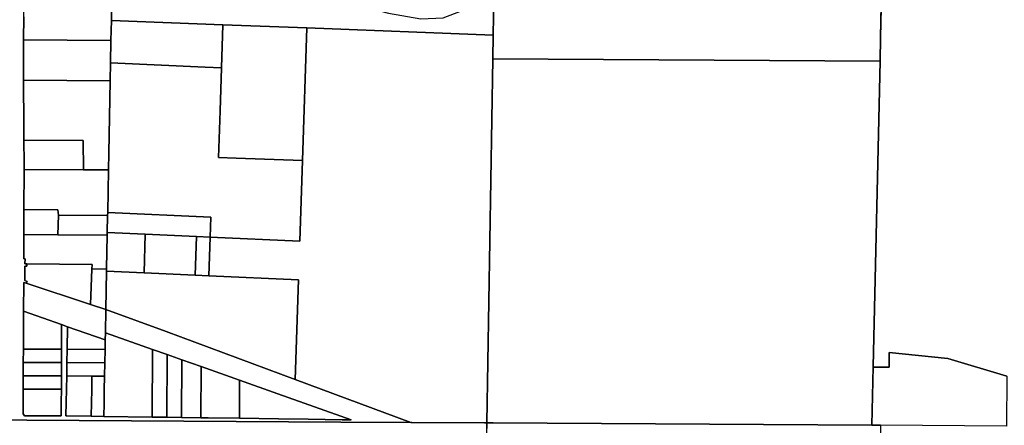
# Model space of a CAD drawing. Header units: feet. Extents: x 1267057 to 1687180, y 157668 to 661817.
# Tile 15 of 157: x 1279718 to 1283073, y 286188 to 287569. Entities that reach past the tile are written whole.
import ezdxf

# ---------------------------------------------------------------- set-up
doc = ezdxf.new("R2010")
doc.units = ezdxf.units.FT
doc.header["$MEASUREMENT"] = 0
doc.layers.add('County_Land_Parcels_IDHS_', color=247, linetype='Continuous')

msp = doc.modelspace()

# ---------------------------------------------------------------- linework, layer by layer
at = {"layer": 'County_Land_Parcels_IDHS_'}
for points in [[(1282675.3, 288564.5), (1282651.6, 287508.1), (1282649.8, 287428.1), (1282649.8, 287428.1), (1281329.8, 287436.1), (1281331.6, 287516.1), (1281333.8, 287644.8)], [(1283081.2, 286355), (1282881.1, 286415.6), (1282681.2, 286436), (1282681, 286386), (1282626.4, 286386.2), (1282626.5, 286388.4), (1282649.8, 287428.1), (1282651.6, 287508.1), (1282654, 287617.7), (1283787.5, 287608.3)], [(1279731.7, 287578.3), (1279731.4, 287500), (1279731, 287365.2), (1279731, 287363), (1279732.4, 287207.6), (1279732.6, 287159.1), (1279733, 287081.5), (1279732.9, 287059.1), (1279732.8, 286922.5), (1279732.7, 286845.1), (1279732.6, 286837.5), (1279732.2, 286754.5), (1279736.3, 286754.4), (1279736.1, 286737.4), (1279742.8, 286737.4), (1279742.8, 286729.4), (1279735.7, 286729.4), (1279735.7, 286681), (1279743.1, 286678.2), (1279740.6, 286671.6), (1279731.8, 286674.5), (1279731.4, 286576.2), (1279731, 286493.1), (1279730.8, 286447.6), (1279730.5, 286402.1), (1279730.3, 286356.6), (1279730.1, 286311.1), (1279729.9, 286265.6), (1279729.7, 286227.2), (1279734.9, 286220.1), (1279859.7, 286220.3), (1279859.9, 286265.8), (1279860.1, 286311.3), (1279860.3, 286356.8), (1279860.5, 286402.3), (1279860.7, 286447.8), (1279860.9, 286493.3), (1279861.1, 286530.8), (1279881.5, 286523.7), (1279880.1, 286447.8), (1279879.2, 286402.3), (1279878.3, 286356.8), (1279877.4, 286311.3), (1279876.6, 286265.8), (1279875.7, 286220.3), (1279878.2, 286220.3), (1279961.7, 286219.1), (1280004.7, 286218.5), (1280169.6, 286216.3), (1280219.6, 286215.6), (1280269.6, 286214.9), (1280335.6, 286214), (1280359.8, 286213.6), (1280467.6, 286212.1), (1280599.6, 286210.2), (1280700.5, 286208.8), (1280816.8, 286206.4), (1280847.3, 286206.9), (1280597.6, 286295.4), (1280467, 286341.6), (1280336.2, 286388), (1280270.7, 286411.2), (1280220.9, 286428.8), (1280171, 286446.5), (1280010.1, 286503.5), (1280011.6, 286582.3), (1280216.8, 286507.5), (1280657, 286344.2), (1281050.9, 286198), (1280811.9, 286199.4), (1278671.8, 286212.5)], [(1278667.7, 283586.9), (1278671.8, 286212.5), (1280811.9, 286199.4), (1281050.9, 286198), (1281054.1, 286198), (1281302, 286196.4), (1281310.4, 286196.4), (1281310.2, 286177.6)]]:
    msp.add_lwpolyline(points, dxfattribs=at)
for points in [[(1281333.8, 287644.8), (1281331.6, 287516.1), (1280696.2, 287540.5), (1280410.7, 287551.5), (1280031.4, 287566.1), (1280031.3, 287641.9), (1280030.8, 287871.9), (1280147, 287839), (1280254, 287794.7), (1280323.5, 287759), (1280402, 287746.2), (1280527, 287722.6), (1280648.5, 287688.6), (1280790.7, 287640), (1280975.1, 287591.4), (1281085.1, 287571.3), (1281160.7, 287575), (1281223.2, 287599.4), (1281317.6, 287642), (1281333.8, 287644.8)], [(1280031.4, 287566.1), (1280029.2, 287498.1), (1279731.4, 287500), (1279731.7, 287578.3), (1279732, 287647.8), (1280031.3, 287641.9), (1280031.4, 287566.1)], [(1280405.9, 287404.6), (1280350.6, 287407.2), (1280027.8, 287422.4), (1280029.2, 287498.1), (1280031.4, 287566.1), (1280410.7, 287551.5), (1280405.9, 287404.6)], [(1280681.4, 287089.4), (1280455.7, 287097.8), (1280395.9, 287100), (1280401.1, 287258.6), (1280405.9, 287404.6), (1280410.7, 287551.5), (1280696.2, 287540.5), (1280681.4, 287089.4)], [(1281329.8, 287436.1), (1281310.4, 286196.4), (1281302, 286196.4), (1281054.1, 286198), (1281050.9, 286198), (1280657, 286344.2), (1280668.1, 286682.8), (1280362.3, 286696.8), (1280366.6, 286828.8), (1280672.4, 286814.8), (1280681.4, 287089.4), (1280696.2, 287540.5), (1281331.6, 287516.1), (1281329.8, 287436.1)], [(1280027.8, 287422.4), (1280026.6, 287361.1), (1279731, 287363), (1279731, 287365.2), (1279731.4, 287500), (1280029.2, 287498.1), (1280027.8, 287422.4)], [(1280405.9, 287404.6), (1280401.1, 287258.6), (1280395.9, 287100), (1280455.7, 287097.8), (1280681.4, 287089.4), (1280672.4, 286814.8), (1280366.6, 286828.8), (1280368.9, 286896.8), (1280018, 286912.8), (1280020.8, 287057.3), (1280021.9, 287114.3), (1280026.6, 287361.1), (1280027.8, 287422.4), (1280350.6, 287407.2), (1280405.9, 287404.6)], [(1282626.5, 286388.4), (1282622, 286188.4), (1281331.3, 286196.3), (1281310.4, 286196.4), (1281329.8, 287436.1), (1282649.8, 287428.1), (1282626.5, 286388.4)], [(1280020.8, 287057.3), (1279935.3, 287057.8), (1279934.9, 287157.8), (1279732.6, 287159.1), (1279732.4, 287207.6), (1279731, 287363), (1280026.6, 287361.1), (1280021.9, 287114.3), (1280020.8, 287057.3)], [(1279935.3, 287057.8), (1279732.9, 287059.1), (1279733, 287081.5), (1279732.6, 287159.1), (1279934.9, 287157.8), (1279935.3, 287057.8)], [(1280018, 286912.8), (1280017.8, 286902.2), (1279849.8, 286903.2), (1279848.6, 286921.7), (1279732.8, 286922.5), (1279732.9, 287059.1), (1279935.3, 287057.8), (1280020.8, 287057.3), (1280018, 286912.8)], [(1279849.8, 286903.2), (1279848.5, 286836.7), (1279732.6, 286837.5), (1279732.7, 286845.1), (1279732.8, 286922.5), (1279848.6, 286921.7), (1279849.8, 286903.2)], [(1280366.6, 286828.8), (1280320.5, 286830.9), (1280146.1, 286838.9), (1280016.7, 286844.8), (1280017.8, 286902.2), (1280018, 286912.8), (1280368.9, 286896.8), (1280366.6, 286828.8)], [(1280016.7, 286844.8), (1280016.5, 286835.7), (1279848.5, 286836.7), (1279849.8, 286903.2), (1280017.8, 286902.2), (1280016.7, 286844.8)], [(1280146.1, 286838.9), (1280141.8, 286707), (1280014.2, 286712.8), (1280014.3, 286720.3), (1280016.5, 286835.7), (1280016.7, 286844.8), (1280146.1, 286838.9)], [(1280014.3, 286720.3), (1279964.5, 286719.3), (1279965.1, 286736), (1279742.8, 286737.4), (1279736.1, 286737.4), (1279736.3, 286754.4), (1279732.2, 286754.5), (1279732.6, 286837.5), (1279848.5, 286836.7), (1280016.5, 286835.7), (1280014.3, 286720.3)], [(1280320.5, 286830.9), (1280316.2, 286699), (1280141.8, 286707), (1280146.1, 286838.9), (1280320.5, 286830.9)], [(1280366.6, 286828.8), (1280362.3, 286696.8), (1280316.2, 286699), (1280320.5, 286830.9), (1280366.6, 286828.8)], [(1279964.5, 286719.3), (1279959.8, 286599.4), (1279740.6, 286671.6), (1279743.1, 286678.2), (1279735.7, 286681), (1279735.7, 286729.4), (1279742.8, 286729.4), (1279742.8, 286737.4), (1279965.1, 286736), (1279964.5, 286719.3)], [(1280014.2, 286712.8), (1280011.6, 286582.3), (1279959.8, 286599.4), (1279964.5, 286719.3), (1280014.3, 286720.3), (1280014.2, 286712.8)], [(1280141.8, 286707), (1280316.2, 286699), (1280362.3, 286696.8), (1280668.1, 286682.8), (1280657, 286344.2), (1280216.8, 286507.5), (1280011.6, 286582.3), (1280014.2, 286712.8), (1280141.8, 286707)], [(1279740.6, 286671.6), (1279959.8, 286599.4), (1280011.6, 286582.3), (1280010.1, 286503.5), (1280009.7, 286478.9), (1279881.5, 286523.7), (1279861.1, 286530.8), (1279731.4, 286576.2), (1279731.8, 286674.5), (1279740.6, 286671.6)], [(1279861.1, 286530.8), (1279860.9, 286493.3), (1279860.7, 286447.8), (1279730.8, 286447.6), (1279731, 286493.1), (1279731.4, 286576.2), (1279861.1, 286530.8)], [(1280009.7, 286478.9), (1280009, 286446), (1279880.1, 286447.8), (1279881.5, 286523.7), (1280009.7, 286478.9)], [(1280171, 286446.5), (1280169.6, 286216.3), (1280004.7, 286218.5), (1280005.5, 286264), (1280006.4, 286309.5), (1280007.3, 286355), (1280008.2, 286400.5), (1280009, 286446), (1280009.7, 286478.9), (1280010.1, 286503.5), (1280171, 286446.5)], [(1279860.5, 286402.3), (1279730.5, 286402.1), (1279730.8, 286447.6), (1279860.7, 286447.8), (1279860.5, 286402.3)], [(1280008.2, 286400.5), (1279879.2, 286402.3), (1279880.1, 286447.8), (1280009, 286446), (1280008.2, 286400.5)], [(1280220.9, 286428.8), (1280219.6, 286215.6), (1280169.6, 286216.3), (1280171, 286446.5), (1280220.9, 286428.8)], [(1280270.7, 286411.2), (1280269.6, 286214.9), (1280219.6, 286215.6), (1280220.9, 286428.8), (1280270.7, 286411.2)], [(1280336.2, 286388), (1280335.6, 286214), (1280269.6, 286214.9), (1280270.7, 286411.2), (1280336.2, 286388)], [(1283081.2, 286355), (1283080.8, 286185.6), (1282651.3, 286188.2), (1282622, 286188.4), (1282626.4, 286386.2), (1282681, 286386), (1282681.2, 286436), (1282881.1, 286415.6), (1283081.2, 286355)], [(1279860.3, 286356.8), (1279730.3, 286356.6), (1279730.5, 286402.1), (1279860.5, 286402.3), (1279860.3, 286356.8)], [(1280007.3, 286355), (1279964.3, 286355.6), (1279878.3, 286356.8), (1279879.2, 286402.3), (1280008.2, 286400.5), (1280007.3, 286355)], [(1280467, 286341.6), (1280467.6, 286212.1), (1280359.8, 286213.6), (1280335.6, 286214), (1280336.2, 286388), (1280467, 286341.6)], [(1279860.1, 286311.3), (1279730.1, 286311.1), (1279730.3, 286356.6), (1279860.3, 286356.8), (1279860.1, 286311.3)], [(1279961.7, 286219.1), (1279878.2, 286220.3), (1279875.7, 286220.3), (1279876.6, 286265.8), (1279877.4, 286311.3), (1279878.3, 286356.8), (1279964.3, 286355.6), (1279963.4, 286310.1), (1279962.5, 286264.6), (1279961.7, 286219.1)], [(1280004.7, 286218.5), (1279961.7, 286219.1), (1279962.5, 286264.6), (1279963.4, 286310.1), (1279964.3, 286355.6), (1280007.3, 286355), (1280006.4, 286309.5), (1280005.5, 286264), (1280004.7, 286218.5)], [(1280467.6, 286212.1), (1280467, 286341.6), (1280597.6, 286295.4), (1280847.3, 286206.9), (1280816.8, 286206.4), (1280700.5, 286208.8), (1280599.6, 286210.2), (1280467.6, 286212.1)], [(1279730.1, 286311.1), (1279860.1, 286311.3), (1279859.9, 286265.8), (1279859.7, 286220.3), (1279734.9, 286220.1), (1279729.7, 286227.2), (1279729.9, 286265.6), (1279730.1, 286311.1)], [(1282646.1, 285619.1), (1282489.3, 285675.4), (1282261.1, 285758.6), (1282130.3, 285805.4), (1281750.1, 285946), (1281463.1, 286050.5), (1281309.5, 286108.6), (1281310.2, 286177.6), (1281310.4, 286196.4), (1281331.3, 286196.3), (1282622, 286188.4), (1282651.3, 286188.2), (1282646.1, 285619.1)]]:
    msp.add_lwpolyline(points, close=True, dxfattribs=at)

doc.saveas('drawing.dxf')
